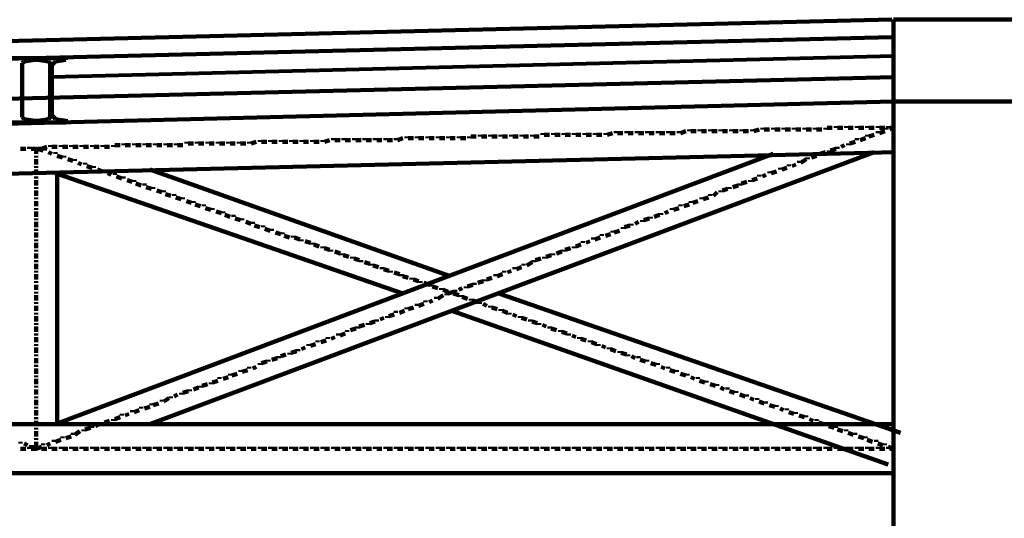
# Model space of a CAD drawing. Header units: inches. Extents: x -1901 to 7725, y 4299 to 7113.
# Tile 174 of 180: x 2569 to 2807, y 6849 to 6970. Entities that reach past the tile are written whole.
import ezdxf

# ---------------------------------------------------------------- set-up
doc = ezdxf.new("R2010")
doc.units = ezdxf.units.IN
doc.header["$MEASUREMENT"] = 0
doc.layers.add('at_Entity', color=7, linetype='Continuous')

msp = doc.modelspace()

# ---------------------------------------------------------------- linework, layer by layer
at = {"layer": 'at_Entity', "color": 7, "lineweight": 211}
for p, q in [((1966.04, 6949.9), (2780.01, 6969.75)), ((2780.43, 6969.75), (2780.43, 5508.67)), ((2780.43, 6969.75), (2831.96, 6969.75)), ((1966.04, 6945.67), (2780.01, 6965.52)), ((2573.03, 6960.45), (2565.43, 6960.45)), ((2570.08, 6959.61), (2569.65, 6959.19)), ((2569.65, 6959.19), (2569.65, 6946.1)), ((2572.61, 6960.03), (2570.08, 6959.61)), ((2572.61, 6960.03), (2573.03, 6960.03)), ((2573.03, 6960.45), (2573.03, 6960.88)), ((2573.03, 6960.45), (2580.21, 6960.45)), ((2573.03, 6960.45), (2573.03, 6960.03)), ((2573.03, 6960.03), (2573.03, 6960.45)), ((2573.03, 6960.03), (2573.45, 6960.03)), ((2575.99, 6959.61), (2573.45, 6960.03)), ((2576.41, 6959.19), (2575.99, 6959.61)), ((2576.41, 6946.1), (2576.41, 6959.19)), ((2577.25, 6959.19), (2576.83, 6958.77)), ((2577.68, 6959.61), (2577.25, 6959.19)), ((2580.21, 6960.03), (2577.68, 6959.61)), ((2580.21, 6960.03), (2580.21, 6960.45)), ((2576.83, 6958.77), (2576.83, 6946.51)), ((1966.46, 6935.96), (2780.43, 6955.81)), ((1966.46, 6929.62), (2780.43, 6949.9)), ((2825.63, 6949.9), (2780.43, 6949.9)), ((2573.03, 6944.83), (2565.43, 6944.83)), ((2569.65, 6946.1), (2570.08, 6945.67)), ((2570.08, 6945.67), (2572.61, 6945.25)), ((2573.03, 6945.25), (2572.61, 6945.25)), ((2573.45, 6945.25), (2573.03, 6945.25)), ((2573.03, 6945.25), (2573.03, 6944.83)), ((2573.03, 6944.83), (2573.03, 6945.25)), ((2580.21, 6944.83), (2573.03, 6944.83)), ((2573.45, 6945.25), (2575.99, 6945.67)), ((2575.99, 6945.67), (2576.41, 6946.1)), ((2576.83, 6946.51), (2577.25, 6946.1)), ((2577.25, 6946.1), (2577.68, 6945.67)), ((2577.68, 6945.67), (2580.21, 6945.25)), ((2580.21, 6945.25), (2580.21, 6945.67)), ((2580.21, 6945.25), (2580.21, 6944.83)), ((2695.53, 6941.87), (2695.53, 6942.29)), ((2698.06, 6941.87), (2698.06, 6942.29)), ((2700.6, 6941.87), (2700.6, 6942.29)), ((2703.13, 6941.87), (2703.13, 6942.29)), ((2705.67, 6941.87), (2705.67, 6942.29)), ((2708.2, 6941.87), (2708.2, 6942.29)), ((2710.73, 6941.87), (2710.73, 6942.29)), ((2711.16, 6941.87), (2712.42, 6942.29)), ((2713.27, 6942.29), (2713.27, 6942.71)), ((2713.69, 6942.29), (2714.96, 6942.29)), ((2715.8, 6942.29), (2715.8, 6942.71)), ((2716.22, 6942.29), (2717.49, 6942.29)), ((2718.34, 6942.29), (2718.34, 6942.71)), ((2718.76, 6942.29), (2720.03, 6942.29)), ((2720.87, 6942.29), (2720.87, 6942.71)), ((2721.29, 6942.29), (2722.56, 6942.29)), ((2723.4, 6942.29), (2723.4, 6942.71)), ((2723.83, 6942.29), (2725.09, 6942.29)), ((2725.94, 6942.29), (2725.94, 6942.71)), ((2726.36, 6942.29), (2727.63, 6942.29)), ((2728.48, 6942.29), (2728.48, 6942.71)), ((2728.9, 6942.29), (2730.17, 6942.71)), ((2731.01, 6942.71), (2731.01, 6943.14)), ((2731.43, 6942.71), (2732.7, 6942.71)), ((2733.54, 6942.71), (2733.54, 6943.14)), ((2733.97, 6942.71), (2735.23, 6942.71)), ((2736.08, 6942.71), (2736.08, 6943.14)), ((2736.5, 6942.71), (2737.77, 6942.71)), ((2738.61, 6942.71), (2738.61, 6943.14)), ((2739.03, 6942.71), (2740.3, 6942.71)), ((2741.15, 6942.71), (2741.15, 6943.14)), ((2741.57, 6942.71), (2742.84, 6942.71)), ((2743.68, 6942.71), (2743.68, 6943.14)), ((2744.1, 6942.71), (2745.37, 6942.71)), ((2746.21, 6942.71), (2746.21, 6943.14)), ((2746.64, 6942.71), (2747.9, 6943.14)), ((2748.75, 6943.14), (2748.75, 6943.56)), ((2749.17, 6943.14), (2750.44, 6943.14)), ((2751.29, 6943.14), (2751.29, 6943.56)), ((2751.7, 6943.14), (2752.98, 6943.14)), ((2753.82, 6943.14), (2753.82, 6943.56)), ((2754.24, 6943.14), (2755.51, 6943.14)), ((2756.35, 6943.14), (2756.35, 6943.56)), ((2756.78, 6943.14), (2758.04, 6943.14)), ((2758.89, 6943.14), (2758.89, 6943.56)), ((2759.31, 6943.14), (2760.58, 6943.14)), ((2761.42, 6943.14), (2761.42, 6943.56)), ((2761.84, 6943.14), (2763.11, 6943.14)), ((2763.96, 6943.14), (2763.96, 6943.56)), ((2764.38, 6943.56), (2765.64, 6943.56)), ((2766.49, 6943.56), (2766.49, 6943.98)), ((2766.91, 6943.56), (2768.18, 6943.56)), ((2769.02, 6943.56), (2769.02, 6943.98)), ((2769.45, 6943.56), (2770.71, 6943.56)), ((2771.56, 6943.56), (2771.56, 6943.98)), ((2771.98, 6943.56), (2773.25, 6943.56)), ((2774.1, 6943.56), (2774.1, 6943.98)), ((2774.51, 6943.56), (2775.78, 6943.56)), ((2776.63, 6943.56), (2776.63, 6943.98)), ((2776.63, 6942.29), (2776.63, 6942.71)), ((2777.05, 6943.56), (2778.32, 6943.56)), ((2778.32, 6942.71), (2777.05, 6942.29)), ((2778.74, 6943.14), (2778.74, 6943.56)), ((2779.16, 6943.56), (2779.16, 6943.98)), ((2779.59, 6943.56), (2780.85, 6943.56)), ((2780.43, 6943.56), (2779.59, 6943.14)), ((2594.15, 6939.34), (2594.15, 6939.76)), ((2596.69, 6939.34), (2596.69, 6939.76)), ((2599.22, 6939.34), (2599.22, 6939.76)), ((2601.75, 6939.34), (2601.75, 6939.76)), ((2604.29, 6939.34), (2604.29, 6939.76)), ((2606.82, 6939.34), (2606.82, 6939.76)), ((2609.36, 6939.76), (2609.36, 6940.18)), ((2609.78, 6939.76), (2611.05, 6939.76)), ((2611.89, 6939.76), (2611.89, 6940.18)), ((2612.31, 6939.76), (2613.58, 6939.76)), ((2614.42, 6939.76), (2614.42, 6940.18)), ((2614.85, 6939.76), (2616.11, 6939.76)), ((2616.96, 6939.76), (2616.96, 6940.18)), ((2617.38, 6939.76), (2618.65, 6939.76)), ((2619.5, 6939.76), (2619.5, 6940.18)), ((2619.91, 6939.76), (2621.18, 6939.76)), ((2622.03, 6939.76), (2622.03, 6940.18)), ((2622.45, 6939.76), (2623.72, 6939.76)), ((2624.56, 6939.76), (2624.56, 6940.18)), ((2624.99, 6939.76), (2626.25, 6940.18)), ((2627.1, 6940.18), (2627.1, 6940.6)), ((2627.52, 6940.18), (2628.79, 6940.18)), ((2629.63, 6940.18), (2629.63, 6940.6)), ((2630.05, 6940.18), (2631.32, 6940.18)), ((2632.17, 6940.18), (2632.17, 6940.6)), ((2632.59, 6940.18), (2633.86, 6940.18)), ((2634.7, 6940.18), (2634.7, 6940.6)), ((2635.12, 6940.18), (2636.39, 6940.18)), ((2637.23, 6940.18), (2637.23, 6940.6)), ((2637.66, 6940.18), (2638.93, 6940.18)), ((2639.77, 6940.18), (2639.77, 6940.6)), ((2640.19, 6940.18), (2641.46, 6940.18)), ((2642.31, 6940.18), (2642.31, 6940.6)), ((2642.73, 6940.18), (2643.99, 6940.6)), ((2644.84, 6940.6), (2644.84, 6941.02)), ((2645.26, 6940.6), (2646.53, 6940.6)), ((2647.37, 6940.6), (2647.37, 6941.02)), ((2647.8, 6940.6), (2649.06, 6940.6)), ((2649.91, 6940.6), (2649.91, 6941.02)), ((2650.33, 6940.6), (2651.6, 6940.6)), ((2652.44, 6940.6), (2652.44, 6941.02)), ((2652.86, 6940.6), (2654.13, 6940.6)), ((2654.98, 6940.6), (2654.98, 6941.02)), ((2655.4, 6940.6), (2656.67, 6940.6)), ((2657.51, 6940.6), (2657.51, 6941.02)), ((2657.94, 6940.6), (2659.2, 6940.6)), ((2660.04, 6940.6), (2660.04, 6941.02)), ((2660.47, 6940.6), (2661.74, 6941.02)), ((2662.58, 6941.02), (2662.58, 6941.45)), ((2663, 6941.02), (2664.27, 6941.02)), ((2665.11, 6941.02), (2665.11, 6941.45)), ((2665.54, 6941.02), (2666.8, 6941.02)), ((2667.65, 6941.02), (2667.65, 6941.45)), ((2668.07, 6941.02), (2669.34, 6941.02)), ((2670.18, 6941.02), (2670.18, 6941.45)), ((2670.61, 6941.02), (2671.87, 6941.02)), ((2672.72, 6941.02), (2672.72, 6941.45)), ((2673.14, 6941.02), (2674.41, 6941.02)), ((2675.25, 6941.02), (2675.25, 6941.45)), ((2675.67, 6941.02), (2676.94, 6941.02)), ((2677.79, 6941.02), (2677.79, 6941.45)), ((2678.21, 6941.45), (2679.47, 6941.45)), ((2680.32, 6941.45), (2680.32, 6941.87)), ((2680.75, 6941.45), (2682.01, 6941.45)), ((2682.85, 6941.45), (2682.85, 6941.87)), ((2683.28, 6941.45), (2684.55, 6941.45)), ((2685.39, 6941.45), (2685.39, 6941.87)), ((2685.81, 6941.45), (2687.08, 6941.45)), ((2687.92, 6941.45), (2687.92, 6941.87)), ((2688.35, 6941.45), (2689.61, 6941.45)), ((2690.46, 6941.45), (2690.46, 6941.87)), ((2690.88, 6941.45), (2692.15, 6941.45)), ((2692.99, 6941.45), (2692.99, 6941.87)), ((2693.41, 6941.45), (2694.68, 6941.45)), ((2695.95, 6941.87), (2697.22, 6941.87)), ((2698.48, 6941.87), (2699.75, 6941.87)), ((2701.02, 6941.87), (2702.28, 6941.87)), ((2703.55, 6941.87), (2704.82, 6941.87)), ((2706.09, 6941.87), (2707.36, 6941.87)), ((2708.62, 6941.87), (2709.89, 6941.87)), ((2769.45, 6939.34), (2769.45, 6939.76)), ((2771.13, 6940.18), (2769.87, 6939.76)), ((2771.56, 6940.6), (2771.56, 6941.02)), ((2773.67, 6941.02), (2772.41, 6940.6)), ((2774.1, 6941.45), (2774.1, 6941.87)), ((2775.78, 6941.87), (2774.51, 6941.45)), ((1966.89, 6917.79), (2780.85, 6937.64)), ((2569.23, 6938.49), (2570.49, 6938.49)), ((2571.34, 6938.49), (2571.34, 6938.91)), ((2571.76, 6938.49), (2573.03, 6938.49)), ((2573.03, 6938.49), (2574.72, 6938.07)), ((2573.03, 6937.22), (2573.03, 6938.49)), ((2573.88, 6938.49), (2573.88, 6938.91)), ((2574.3, 6938.49), (2575.57, 6938.91)), ((2575.14, 6938.07), (2575.14, 6938.49)), ((2575.99, 6937.64), (2576.83, 6937.22)), ((2576.41, 6938.91), (2576.41, 6939.34)), ((2576.83, 6938.91), (2578.1, 6938.91)), ((2577.68, 6937.22), (2577.68, 6937.64)), ((2578.95, 6938.91), (2578.95, 6939.34)), ((2579.37, 6938.91), (2580.63, 6938.91)), ((2581.48, 6938.91), (2581.48, 6939.34)), ((2581.9, 6938.91), (2583.17, 6938.91)), ((2584.01, 6938.91), (2584.01, 6939.34)), ((2584.44, 6938.91), (2585.7, 6938.91)), ((2586.55, 6938.91), (2586.55, 6939.34)), ((2586.97, 6938.91), (2588.24, 6938.91)), ((2589.08, 6938.91), (2589.08, 6939.34)), ((2589.5, 6938.91), (2590.77, 6938.91)), ((2591.61, 6938.91), (2591.61, 6939.34)), ((2592.04, 6939.34), (2593.3, 6939.34)), ((2594.57, 6939.34), (2595.84, 6939.34)), ((2597.1, 6939.34), (2598.38, 6939.34)), ((2599.64, 6939.34), (2600.91, 6939.34)), ((2775.78, 6937.64), (2600.49, 6871.75)), ((2602.18, 6939.34), (2603.44, 6939.34)), ((2604.71, 6939.34), (2605.98, 6939.34)), ((2607.24, 6939.34), (2608.51, 6939.34)), ((2763.96, 6937.64), (2762.69, 6937.22)), ((2764.8, 6937.64), (2764.8, 6938.07)), ((2766.49, 6938.49), (2765.22, 6938.07)), ((2766.91, 6938.49), (2766.91, 6938.91)), ((2768.6, 6939.34), (2767.76, 6938.91)), ((2573.03, 6936.38), (2573.03, 6936.8)), ((2573.03, 6934.69), (2573.03, 6935.96)), ((2751.29, 6937.22), (2577.68, 6871.75)), ((2578.1, 6936.8), (2579.37, 6936.38)), ((2579.79, 6936.38), (2579.79, 6936.8)), ((2580.63, 6935.96), (2581.9, 6935.53)), ((2582.32, 6935.53), (2582.32, 6935.96)), ((2583.17, 6935.11), (2584.01, 6934.69)), ((2584.86, 6934.69), (2584.86, 6935.11)), ((2757.62, 6935.11), (2757.62, 6935.53)), ((2759.31, 6935.96), (2758.04, 6935.11)), ((2759.73, 6935.96), (2759.73, 6936.38)), ((2761.84, 6936.8), (2760.58, 6936.38)), ((2762.27, 6936.8), (2762.27, 6937.22)), ((2573.03, 6933.84), (2573.03, 6934.27)), ((2573.03, 6932.15), (2573.03, 6933.42)), ((2578.1, 6871.75), (2578.1, 6933)), ((2585.28, 6934.27), (2586.55, 6933.84)), ((2586.97, 6933.84), (2586.97, 6934.27)), ((2587.81, 6933.42), (2589.08, 6933)), ((2589.5, 6933), (2589.5, 6933.42)), ((2600.49, 6933.42), (2673.14, 6907.66)), ((2750.44, 6932.58), (2750.44, 6933)), ((2752.13, 6933), (2750.86, 6932.58)), ((2752.98, 6933.42), (2752.98, 6933.84)), ((2754.66, 6933.84), (2753.4, 6933.42)), ((2755.09, 6934.27), (2755.09, 6934.69)), ((2756.78, 6934.69), (2755.93, 6934.27)), ((2573.03, 6931.31), (2573.03, 6931.73)), ((2573.03, 6929.62), (2573.03, 6930.89)), ((2577.68, 6932.58), (2661.74, 6903.43)), ((2590.35, 6932.58), (2591.19, 6932.15)), ((2592.04, 6932.15), (2592.04, 6932.58)), ((2592.46, 6931.73), (2593.73, 6931.31)), ((2594.15, 6931.31), (2594.15, 6931.73)), ((2595, 6930.89), (2596.26, 6930.47)), ((2596.69, 6930.47), (2596.69, 6930.89)), ((2744.95, 6930.47), (2743.68, 6930.04)), ((2745.79, 6930.47), (2745.79, 6930.89)), ((2747.48, 6931.31), (2746.21, 6930.89)), ((2747.9, 6931.73), (2747.9, 6932.15)), ((2749.59, 6932.15), (2748.75, 6931.73)), ((2573.03, 6928.78), (2573.03, 6929.2)), ((2573.03, 6927.09), (2573.03, 6928.35)), ((2597.1, 6930.04), (2598.38, 6929.62)), ((2599.22, 6929.62), (2599.22, 6930.04)), ((2599.64, 6929.2), (2600.91, 6928.78)), ((2601.33, 6928.78), (2601.33, 6929.2)), ((2602.18, 6928.35), (2603.44, 6927.93)), ((2603.87, 6927.93), (2603.87, 6928.35)), ((2737.77, 6927.93), (2736.92, 6927.09)), ((2738.61, 6927.93), (2738.61, 6928.35)), ((2740.3, 6928.78), (2739.03, 6928.35)), ((2740.72, 6928.78), (2740.72, 6929.2)), ((2742.84, 6929.62), (2741.57, 6929.2)), ((2743.26, 6929.62), (2743.26, 6930.04)), ((2573.03, 6926.24), (2573.03, 6926.66)), ((2573.03, 6924.55), (2573.03, 6925.82)), ((2604.29, 6927.51), (2605.56, 6927.09)), ((2606.4, 6927.09), (2606.4, 6927.51)), ((2606.82, 6926.66), (2608.09, 6926.24)), ((2608.51, 6926.24), (2608.51, 6926.66)), ((2609.36, 6925.82), (2610.62, 6925.39)), ((2611.05, 6925.39), (2611.05, 6925.82)), ((2731.43, 6925.39), (2731.43, 6925.82)), ((2733.12, 6925.82), (2731.85, 6925.39)), ((2733.97, 6926.24), (2733.97, 6926.66)), ((2735.66, 6926.66), (2734.39, 6926.24)), ((2736.08, 6927.09), (2736.08, 6927.51)), ((2573.03, 6923.7), (2573.03, 6924.13)), ((2573.03, 6922.02), (2573.03, 6923.29)), ((2611.47, 6924.98), (2612.74, 6924.55)), ((2613.58, 6924.55), (2613.58, 6924.98)), ((2614.01, 6924.13), (2615.27, 6923.7)), ((2615.69, 6923.7), (2615.69, 6924.13)), ((2616.54, 6923.29), (2617.81, 6922.86)), ((2618.23, 6922.86), (2618.23, 6923.29)), ((2725.94, 6923.29), (2725.09, 6922.86)), ((2726.78, 6923.7), (2726.78, 6924.13)), ((2728.48, 6924.13), (2727.21, 6923.7)), ((2728.9, 6924.55), (2728.9, 6924.98)), ((2731.01, 6924.98), (2729.74, 6924.55)), ((2573.03, 6921.17), (2573.03, 6921.59)), ((2573.03, 6919.48), (2573.03, 6920.75)), ((2618.65, 6922.44), (2619.91, 6922.02)), ((2620.76, 6922.02), (2620.76, 6922.44)), ((2621.18, 6921.59), (2622.45, 6921.17)), ((2622.88, 6921.17), (2622.88, 6921.59)), ((2623.72, 6920.75), (2624.99, 6920.33)), ((2625.41, 6920.33), (2625.41, 6920.75)), ((2718.76, 6920.75), (2717.91, 6920.33)), ((2719.6, 6920.75), (2719.6, 6921.17)), ((2721.29, 6921.59), (2720.03, 6921.17)), ((2721.71, 6921.59), (2721.71, 6922.02)), ((2723.83, 6922.44), (2722.56, 6922.02)), ((2724.25, 6922.44), (2724.25, 6922.86)), ((2573.03, 6918.64), (2573.03, 6919.06)), ((2625.83, 6919.9), (2627.1, 6919.48)), ((2627.94, 6919.48), (2627.94, 6919.9)), ((2628.37, 6919.06), (2629.63, 6918.64)), ((2630.05, 6918.64), (2630.05, 6919.06)), ((2712.42, 6918.21), (2712.42, 6918.64)), ((2714.11, 6918.64), (2712.85, 6918.21)), ((2714.96, 6919.06), (2714.96, 6919.48)), ((2716.65, 6919.9), (2715.38, 6919.48)), ((2717.07, 6919.9), (2717.07, 6920.33)), ((2573.03, 6916.95), (2573.03, 6918.21)), ((2573.03, 6916.1), (2573.03, 6916.53)), ((2630.9, 6918.21), (2632.17, 6917.79)), ((2632.59, 6917.79), (2632.59, 6918.21)), ((2633.01, 6917.37), (2634.28, 6916.95)), ((2635.12, 6916.95), (2635.12, 6917.37)), ((2635.54, 6916.95), (2636.82, 6916.53)), ((2637.23, 6916.1), (2637.23, 6916.53)), ((2638.08, 6916.1), (2639.35, 6915.68)), ((2705.24, 6915.68), (2705.24, 6916.1)), ((2706.93, 6916.1), (2706.09, 6915.68)), ((2707.77, 6916.53), (2707.77, 6916.95)), ((2709.47, 6916.95), (2708.2, 6916.53)), ((2709.89, 6917.37), (2709.89, 6917.79)), ((2712, 6917.79), (2710.73, 6917.37)), ((2573.03, 6914.41), (2573.03, 6915.68)), ((2573.03, 6913.57), (2573.03, 6913.99)), ((2639.77, 6915.26), (2639.77, 6915.68)), ((2640.19, 6915.26), (2641.46, 6914.84)), ((2642.31, 6914.41), (2642.31, 6914.84)), ((2642.73, 6914.41), (2643.99, 6913.99)), ((2644.42, 6913.57), (2644.42, 6913.99)), ((2645.26, 6913.57), (2646.53, 6913.15)), ((2700.17, 6913.57), (2698.91, 6913.15)), ((2700.6, 6913.57), (2700.6, 6913.99)), ((2702.28, 6914.41), (2701.02, 6913.99)), ((2703.13, 6914.41), (2703.13, 6914.84)), ((2704.82, 6915.26), (2703.55, 6914.84)), ((2573.03, 6911.88), (2573.03, 6913.15)), ((2573.03, 6911.04), (2573.03, 6911.46)), ((2646.95, 6912.72), (2646.95, 6913.15)), ((2647.37, 6912.72), (2648.64, 6912.3)), ((2649.48, 6911.88), (2649.48, 6912.3)), ((2649.91, 6911.88), (2651.18, 6911.46)), ((2651.6, 6911.04), (2651.6, 6911.46)), ((2693.41, 6911.04), (2693.41, 6911.46)), ((2695.11, 6911.88), (2693.84, 6911.46)), ((2695.95, 6911.88), (2695.95, 6912.3)), ((2697.64, 6912.72), (2696.37, 6912.3)), ((2698.06, 6912.72), (2698.06, 6913.15)), ((2573.03, 6909.34), (2573.03, 6910.61)), ((2573.03, 6908.5), (2573.03, 6908.92)), ((2652.44, 6911.04), (2653.71, 6910.61)), ((2654.13, 6910.19), (2654.13, 6910.61)), ((2654.55, 6910.19), (2655.82, 6909.77)), ((2656.67, 6909.34), (2656.67, 6909.77)), ((2657.09, 6909.34), (2658.35, 6908.92)), ((2658.78, 6908.5), (2658.78, 6908.92)), ((2686.24, 6908.5), (2686.24, 6908.92)), ((2687.92, 6908.92), (2687.08, 6908.5)), ((2688.77, 6909.34), (2688.77, 6909.77)), ((2690.46, 6909.77), (2689.19, 6909.34)), ((2690.88, 6910.19), (2690.88, 6910.61)), ((2692.99, 6911.04), (2691.73, 6910.19)), ((2573.03, 6906.81), (2573.03, 6908.08)), ((2573.03, 6905.97), (2573.03, 6906.39)), ((2659.62, 6908.5), (2660.89, 6908.08)), ((2661.31, 6907.66), (2661.31, 6908.08)), ((2661.74, 6907.66), (2663, 6907.23)), ((2663.84, 6906.81), (2663.84, 6907.23)), ((2664.27, 6906.81), (2665.54, 6906.39)), ((2665.96, 6905.97), (2665.96, 6906.39)), ((2681.16, 6906.39), (2679.9, 6905.97)), ((2681.59, 6906.39), (2681.59, 6906.81)), ((2683.28, 6907.23), (2682.01, 6906.81)), ((2684.12, 6907.66), (2684.12, 6908.08)), ((2685.81, 6908.08), (2684.55, 6907.66)), ((2573.03, 6904.28), (2573.03, 6905.54)), ((2666.8, 6905.97), (2668.07, 6905.54)), ((2668.49, 6905.12), (2668.49, 6905.54)), ((2668.92, 6905.12), (2670.18, 6904.7)), ((2671.03, 6904.28), (2671.03, 6904.7)), ((2671.45, 6904.28), (2672.72, 6903.85)), ((2674.41, 6903.85), (2674.41, 6904.28)), ((2676.1, 6904.7), (2675.25, 6904.28)), ((2676.94, 6904.7), (2676.94, 6905.12)), ((2678.63, 6905.54), (2677.36, 6905.12)), ((2679.05, 6905.54), (2679.05, 6905.97)), ((2573.03, 6903.43), (2573.03, 6903.85)), ((2573.03, 6901.74), (2573.03, 6903.01)), ((2667.23, 6901.32), (2667.23, 6901.74)), ((2668.92, 6901.74), (2668.07, 6901.32)), ((2669.76, 6902.17), (2669.76, 6902.58)), ((2671.45, 6903.01), (2670.18, 6902.17)), ((2672.3, 6903.01), (2672.3, 6903.43)), ((2673.98, 6903.85), (2672.72, 6903.43)), ((2673.14, 6903.43), (2673.14, 6903.85)), ((2673.98, 6903.43), (2675.25, 6903.01)), ((2675.67, 6902.58), (2675.67, 6903.01)), ((2676.1, 6902.58), (2677.36, 6902.17)), ((2678.21, 6901.74), (2678.21, 6902.17)), ((2678.63, 6901.74), (2679.9, 6901.32)), ((2684.97, 6903.43), (2782.12, 6869.64)), ((2573.03, 6900.9), (2573.03, 6901.32)), ((2573.03, 6899.21), (2573.03, 6900.47)), ((2662.58, 6899.63), (2662.58, 6900.05)), ((2664.27, 6900.05), (2663, 6899.63)), ((2665.11, 6900.47), (2665.11, 6900.9)), ((2666.8, 6900.9), (2665.54, 6900.47)), ((2680.32, 6900.9), (2680.32, 6901.32)), ((2681.16, 6900.9), (2682.01, 6900.47)), ((2682.85, 6900.05), (2682.85, 6900.47)), ((2683.28, 6900.05), (2684.55, 6899.63)), ((2685.39, 6899.21), (2685.39, 6899.63)), ((2573.03, 6898.36), (2573.03, 6898.78)), ((2573.03, 6896.67), (2573.03, 6897.94)), ((2655.4, 6896.67), (2655.4, 6897.09)), ((2657.09, 6897.52), (2656.24, 6897.09)), ((2657.94, 6897.52), (2657.94, 6897.94)), ((2659.62, 6898.36), (2658.35, 6897.94)), ((2660.04, 6898.78), (2660.04, 6899.21)), ((2662.16, 6899.21), (2660.89, 6898.78)), ((2673.56, 6899.21), (2779.16, 6862.04)), ((2685.81, 6899.21), (2687.08, 6898.78)), ((2687.5, 6898.36), (2687.5, 6898.78)), ((2688.35, 6898.36), (2689.19, 6897.94)), ((2690.04, 6897.52), (2690.04, 6897.94)), ((2690.46, 6897.52), (2691.73, 6897.09)), ((2692.57, 6896.67), (2692.57, 6897.09)), ((2573.03, 6895.83), (2573.03, 6896.25)), ((2573.03, 6894.14), (2573.03, 6895.41)), ((2648.22, 6894.14), (2648.22, 6894.56)), ((2650.33, 6894.98), (2649.06, 6894.56)), ((2650.75, 6894.98), (2650.75, 6895.41)), ((2652.44, 6895.83), (2651.18, 6895.41)), ((2653.29, 6895.83), (2653.29, 6896.25)), ((2654.98, 6896.67), (2653.71, 6896.25)), ((2692.99, 6896.67), (2694.26, 6896.25)), ((2694.68, 6895.83), (2694.68, 6896.25)), ((2695.53, 6895.83), (2696.37, 6895.41)), ((2697.22, 6894.98), (2697.22, 6895.41)), ((2697.64, 6894.98), (2698.91, 6894.56)), ((2699.75, 6894.14), (2699.75, 6894.56)), ((2573.03, 6893.29), (2573.03, 6893.72)), ((2573.03, 6891.6), (2573.03, 6892.87)), ((2643.57, 6892.45), (2643.57, 6892.87)), ((2645.26, 6892.87), (2644.42, 6892.45)), ((2646.11, 6893.29), (2646.11, 6893.72)), ((2647.8, 6893.72), (2646.53, 6893.29)), ((2700.17, 6894.14), (2701.44, 6893.72)), ((2701.86, 6893.29), (2701.86, 6893.72)), ((2702.71, 6893.29), (2703.55, 6892.87)), ((2704.4, 6892.45), (2704.4, 6892.87)), ((2704.82, 6892.45), (2706.09, 6892.03)), ((2573.03, 6890.76), (2573.03, 6891.18)), ((2573.03, 6889.07), (2573.03, 6890.34)), ((2636.39, 6889.49), (2636.39, 6889.91)), ((2638.08, 6890.34), (2637.23, 6889.91)), ((2638.93, 6890.76), (2638.93, 6891.18)), ((2640.62, 6891.18), (2639.35, 6890.76)), ((2641.04, 6891.6), (2641.04, 6892.03)), ((2643.15, 6892.03), (2641.88, 6891.6)), ((2706.93, 6891.6), (2706.93, 6892.03)), ((2707.36, 6891.6), (2708.62, 6891.18)), ((2709.05, 6890.76), (2709.05, 6891.18)), ((2709.89, 6890.76), (2710.73, 6890.34)), ((2711.58, 6889.91), (2711.58, 6890.34)), ((2712, 6889.91), (2713.27, 6889.49)), ((2573.03, 6888.23), (2573.03, 6888.65)), ((2573.03, 6886.54), (2573.03, 6887.8)), ((2629.21, 6886.96), (2629.21, 6887.38)), ((2631.32, 6887.8), (2630.05, 6887.38)), ((2631.74, 6887.8), (2631.74, 6888.23)), ((2633.43, 6888.65), (2632.17, 6888.23)), ((2634.28, 6888.65), (2634.28, 6889.07)), ((2635.97, 6889.49), (2634.7, 6889.07)), ((2714.11, 6889.07), (2714.11, 6889.49)), ((2714.54, 6889.07), (2715.8, 6888.65)), ((2716.22, 6888.23), (2716.22, 6888.65)), ((2717.07, 6888.23), (2717.91, 6887.8)), ((2718.76, 6887.8), (2718.76, 6888.23)), ((2719.18, 6887.38), (2720.45, 6886.96)), ((2720.87, 6886.96), (2720.87, 6887.38)), ((2573.03, 6885.69), (2573.03, 6886.11)), ((2573.03, 6884), (2573.03, 6885.27)), ((2624.56, 6885.27), (2624.56, 6885.69)), ((2626.25, 6885.69), (2625.41, 6885.27)), ((2627.1, 6886.11), (2627.1, 6886.54)), ((2628.79, 6886.96), (2627.52, 6886.54)), ((2721.71, 6886.54), (2722.98, 6886.11)), ((2723.4, 6886.11), (2723.4, 6886.54)), ((2724.25, 6885.69), (2725.09, 6885.27)), ((2725.94, 6885.27), (2725.94, 6885.69)), ((2573.03, 6883.16), (2573.03, 6883.58)), ((2573.03, 6881.46), (2573.03, 6882.73)), ((2617.38, 6882.73), (2617.38, 6883.16)), ((2619.5, 6883.16), (2618.23, 6882.73)), ((2619.91, 6883.58), (2619.91, 6884)), ((2621.61, 6884), (2620.34, 6883.58)), ((2622.45, 6884.42), (2622.45, 6884.85)), ((2624.14, 6884.85), (2622.88, 6884.42)), ((2726.36, 6884.85), (2727.63, 6884.42)), ((2728.05, 6884.42), (2728.05, 6884.85)), ((2728.9, 6884), (2730.17, 6883.58)), ((2730.58, 6883.58), (2730.58, 6884)), ((2731.43, 6883.16), (2732.28, 6882.73)), ((2733.12, 6882.73), (2733.12, 6883.16)), ((2573.03, 6880.62), (2573.03, 6881.05)), ((2573.03, 6878.93), (2573.03, 6880.2)), ((2610.2, 6879.77), (2610.2, 6880.2)), ((2612.31, 6880.62), (2611.05, 6880.2)), ((2612.74, 6880.62), (2612.74, 6881.05)), ((2614.42, 6881.46), (2613.16, 6881.05)), ((2615.27, 6881.46), (2615.27, 6881.89)), ((2616.96, 6882.31), (2615.69, 6881.89)), ((2733.54, 6882.31), (2734.81, 6881.89)), ((2735.23, 6881.89), (2735.23, 6882.31)), ((2736.08, 6881.46), (2737.34, 6881.05)), ((2737.77, 6881.05), (2737.77, 6881.46)), ((2738.61, 6880.62), (2739.46, 6880.2)), ((2740.3, 6880.2), (2740.3, 6880.62)), ((2573.03, 6878.09), (2573.03, 6878.51)), ((2605.13, 6878.09), (2603.87, 6877.24)), ((2605.56, 6878.09), (2605.56, 6878.51)), ((2607.24, 6878.93), (2606.4, 6878.51)), ((2608.09, 6878.93), (2608.09, 6879.36)), ((2609.78, 6879.77), (2608.51, 6879.36)), ((2740.72, 6879.77), (2741.99, 6879.36)), ((2742.41, 6879.36), (2742.41, 6879.77)), ((2743.26, 6878.93), (2744.52, 6878.51)), ((2744.95, 6878.51), (2744.95, 6878.93)), ((2745.79, 6878.09), (2746.64, 6877.66)), ((2747.48, 6877.66), (2747.48, 6878.09)), ((2573.03, 6876.4), (2573.03, 6877.66)), ((2573.03, 6875.55), (2573.03, 6875.97)), ((2598.38, 6875.55), (2598.38, 6875.97)), ((2600.49, 6875.97), (2599.22, 6875.55)), ((2600.91, 6876.4), (2600.91, 6876.82)), ((2602.6, 6876.82), (2601.33, 6876.4)), ((2603.44, 6877.24), (2603.44, 6877.66)), ((2747.9, 6877.24), (2749.17, 6876.82)), ((2749.59, 6876.82), (2749.59, 6877.24)), ((2750.44, 6876.4), (2751.7, 6875.97)), ((2752.13, 6875.97), (2752.13, 6876.4)), ((2752.98, 6875.55), (2753.82, 6875.13)), ((2754.66, 6875.13), (2754.66, 6875.55)), ((2573.03, 6873.86), (2573.03, 6875.13)), ((2573.03, 6873.02), (2573.03, 6873.44)), ((2593.3, 6873.44), (2592.04, 6873.02)), ((2593.73, 6873.86), (2593.73, 6874.28)), ((2595.42, 6874.28), (2594.57, 6873.86)), ((2596.26, 6874.71), (2596.26, 6875.13)), ((2597.95, 6875.13), (2596.69, 6874.71)), ((2755.09, 6874.71), (2756.35, 6874.28)), ((2756.78, 6874.28), (2756.78, 6874.71)), ((2757.62, 6873.86), (2758.89, 6873.44)), ((2759.31, 6873.44), (2759.31, 6873.86)), ((1966.46, 6871.75), (2780.43, 6871.75)), ((2573.03, 6871.33), (2573.03, 6872.6)), ((2573.03, 6870.48), (2573.03, 6870.91)), ((2586.12, 6870.91), (2584.86, 6870.48)), ((2586.55, 6870.91), (2586.55, 6871.33)), ((2588.24, 6871.75), (2587.39, 6871.33)), ((2589.08, 6871.75), (2589.08, 6872.17)), ((2590.77, 6872.6), (2589.5, 6872.17)), ((2591.61, 6872.6), (2591.61, 6873.02)), ((2760.15, 6873.02), (2761, 6872.6)), ((2761.84, 6872.6), (2761.84, 6873.02)), ((2762.27, 6872.17), (2763.53, 6871.75)), ((2763.96, 6871.75), (2763.96, 6872.17)), ((2764.8, 6871.33), (2766.07, 6870.91)), ((2766.49, 6870.91), (2766.49, 6871.33)), ((2573.03, 6868.79), (2573.03, 6870.06)), ((2573.03, 6867.95), (2573.03, 6868.37)), ((2579.37, 6868.37), (2579.37, 6868.79)), ((2581.48, 6868.79), (2580.21, 6868.37)), ((2581.9, 6869.22), (2581.9, 6869.64)), ((2583.59, 6870.06), (2582.32, 6869.22)), ((2584.44, 6870.06), (2584.44, 6870.48)), ((2766.91, 6870.48), (2768.18, 6870.06)), ((2769.02, 6870.06), (2769.02, 6870.48)), ((2769.45, 6869.64), (2770.71, 6869.22)), ((2771.13, 6869.22), (2771.13, 6869.64)), ((2771.98, 6868.79), (2773.25, 6868.37)), ((2773.67, 6868.37), (2773.67, 6868.79)), ((2569.23, 6867.11), (2569.23, 6867.53)), ((2570.08, 6867.11), (2570.92, 6866.68)), ((2571.34, 6865.84), (2571.34, 6866.26)), ((2571.76, 6866.26), (2571.76, 6866.68)), ((2572.18, 6866.26), (2573.03, 6865.84)), ((2573.03, 6865.84), (2573.03, 6867.53)), ((2574.3, 6866.26), (2573.03, 6865.84)), ((2573.88, 6865.84), (2573.88, 6866.26)), ((2574.72, 6866.68), (2574.72, 6867.11)), ((2576.41, 6867.11), (2575.57, 6866.68)), ((2576.41, 6865.84), (2576.41, 6866.26)), ((2577.25, 6867.53), (2577.25, 6867.95)), ((2578.95, 6867.95), (2577.68, 6867.53)), ((2578.95, 6865.84), (2578.95, 6866.26)), ((2581.48, 6865.84), (2581.48, 6866.26)), ((2584.01, 6865.84), (2584.01, 6866.26)), ((2586.55, 6865.84), (2586.55, 6866.26)), ((2589.08, 6865.84), (2589.08, 6866.26)), ((2591.61, 6865.84), (2591.61, 6866.26)), ((2594.15, 6865.84), (2594.15, 6866.26)), ((2596.69, 6865.84), (2596.69, 6866.26)), ((2599.22, 6865.84), (2599.22, 6866.26)), ((2601.75, 6865.84), (2601.75, 6866.26)), ((2604.29, 6865.84), (2604.29, 6866.26)), ((2606.82, 6865.84), (2606.82, 6866.26)), ((2609.36, 6865.84), (2609.36, 6866.26)), ((2611.89, 6865.84), (2611.89, 6866.26)), ((2614.42, 6865.84), (2614.42, 6866.26)), ((2616.96, 6865.84), (2616.96, 6866.26)), ((2619.5, 6865.84), (2619.5, 6866.26)), ((2622.03, 6865.84), (2622.03, 6866.26)), ((2624.56, 6865.84), (2624.56, 6866.26)), ((2627.1, 6865.84), (2627.1, 6866.26)), ((2629.63, 6865.84), (2629.63, 6866.26)), ((2632.17, 6865.84), (2632.17, 6866.26)), ((2634.7, 6865.84), (2634.7, 6866.26)), ((2637.23, 6865.84), (2637.23, 6866.26)), ((2639.77, 6865.84), (2639.77, 6866.26)), ((2642.31, 6865.84), (2642.31, 6866.26)), ((2644.84, 6865.84), (2644.84, 6866.26)), ((2647.37, 6865.84), (2647.37, 6866.26)), ((2649.91, 6865.84), (2649.91, 6866.26)), ((2652.44, 6865.84), (2652.44, 6866.26)), ((2654.98, 6865.84), (2654.98, 6866.26)), ((2657.51, 6865.84), (2657.51, 6866.26)), ((2660.04, 6865.84), (2660.04, 6866.26)), ((2662.58, 6865.84), (2662.58, 6866.26)), ((2665.11, 6865.84), (2665.11, 6866.26)), ((2667.65, 6865.84), (2667.65, 6866.26)), ((2670.18, 6865.84), (2670.18, 6866.26)), ((2672.72, 6865.84), (2672.72, 6866.26)), ((2675.25, 6865.84), (2675.25, 6866.26)), ((2677.79, 6865.84), (2677.79, 6866.26)), ((2680.32, 6865.84), (2680.32, 6866.26)), ((2682.85, 6865.84), (2682.85, 6866.26)), ((2685.39, 6865.84), (2685.39, 6866.26)), ((2687.92, 6865.84), (2687.92, 6866.26)), ((2690.46, 6865.84), (2690.46, 6866.26)), ((2692.99, 6865.84), (2692.99, 6866.26)), ((2695.53, 6865.84), (2695.53, 6866.26)), ((2698.06, 6865.84), (2698.06, 6866.26)), ((2700.6, 6865.84), (2700.6, 6866.26)), ((2703.13, 6865.84), (2703.13, 6866.26)), ((2705.67, 6865.84), (2705.67, 6866.26)), ((2708.2, 6865.84), (2708.2, 6866.26)), ((2710.73, 6865.84), (2710.73, 6866.26)), ((2713.27, 6865.84), (2713.27, 6866.26)), ((2715.8, 6865.84), (2715.8, 6866.26)), ((2718.34, 6865.84), (2718.34, 6866.26)), ((2720.87, 6865.84), (2720.87, 6866.26)), ((2723.4, 6865.84), (2723.4, 6866.26)), ((2725.94, 6865.84), (2725.94, 6866.26)), ((2728.48, 6865.84), (2728.48, 6866.26)), ((2731.01, 6865.84), (2731.01, 6866.26)), ((2733.54, 6865.84), (2733.54, 6866.26)), ((2736.08, 6865.84), (2736.08, 6866.26)), ((2738.61, 6865.84), (2738.61, 6866.26)), ((2741.15, 6865.84), (2741.15, 6866.26)), ((2743.68, 6865.84), (2743.68, 6866.26)), ((2746.21, 6865.84), (2746.21, 6866.26)), ((2748.75, 6865.84), (2748.75, 6866.26)), ((2751.29, 6865.84), (2751.29, 6866.26)), ((2753.82, 6865.84), (2753.82, 6866.26)), ((2756.35, 6865.84), (2756.35, 6866.26)), ((2758.89, 6865.84), (2758.89, 6866.26)), ((2761.42, 6865.84), (2761.42, 6866.26)), ((2763.96, 6865.84), (2763.96, 6866.26)), ((2766.49, 6865.84), (2766.49, 6866.26)), ((2769.02, 6865.84), (2769.02, 6866.26)), ((2771.56, 6865.84), (2771.56, 6866.26)), ((2774.1, 6867.95), (2775.36, 6867.53)), ((2774.1, 6865.84), (2774.1, 6866.26)), ((2776.21, 6867.53), (2776.21, 6867.95)), ((2776.63, 6867.11), (2777.9, 6866.68)), ((2776.63, 6865.84), (2776.63, 6866.26)), ((2778.32, 6866.68), (2778.32, 6867.11)), ((2779.16, 6866.26), (2780.43, 6865.84)), ((2779.16, 6865.84), (2779.16, 6866.26)), ((2569.23, 6865.84), (2570.49, 6865.84)), ((2571.76, 6865.84), (2573.03, 6865.84)), ((2574.3, 6865.84), (2575.57, 6865.84)), ((2576.83, 6865.84), (2578.1, 6865.84)), ((2579.37, 6865.84), (2580.63, 6865.84)), ((2581.9, 6865.84), (2583.17, 6865.84)), ((2584.44, 6865.84), (2585.7, 6865.84)), ((2586.97, 6865.84), (2588.24, 6865.84)), ((2589.5, 6865.84), (2590.77, 6865.84)), ((2592.04, 6865.84), (2593.3, 6865.84)), ((2594.57, 6865.84), (2595.84, 6865.84)), ((2597.1, 6865.84), (2598.38, 6865.84)), ((2599.64, 6865.84), (2600.91, 6865.84)), ((2602.18, 6865.84), (2603.44, 6865.84)), ((2604.71, 6865.84), (2605.98, 6865.84)), ((2607.24, 6865.84), (2608.51, 6865.84)), ((2609.78, 6865.84), (2611.05, 6865.84)), ((2612.31, 6865.84), (2613.58, 6865.84)), ((2614.85, 6865.84), (2616.11, 6865.84)), ((2617.38, 6865.84), (2618.65, 6865.84)), ((2619.91, 6865.84), (2621.18, 6865.84)), ((2622.45, 6865.84), (2623.72, 6865.84)), ((2624.99, 6865.84), (2626.25, 6865.84)), ((2627.52, 6865.84), (2628.79, 6865.84)), ((2630.05, 6865.84), (2631.32, 6865.84)), ((2632.59, 6865.84), (2633.86, 6865.84)), ((2635.12, 6865.84), (2636.39, 6865.84)), ((2637.66, 6865.84), (2638.93, 6865.84)), ((2640.19, 6865.84), (2641.46, 6865.84)), ((2642.73, 6865.84), (2643.99, 6865.84)), ((2645.26, 6865.84), (2646.53, 6865.84)), ((2647.8, 6865.84), (2649.06, 6865.84)), ((2650.33, 6865.84), (2651.6, 6865.84)), ((2652.86, 6865.84), (2654.13, 6865.84)), ((2655.4, 6865.84), (2656.67, 6865.84)), ((2657.94, 6865.84), (2659.2, 6865.84)), ((2660.47, 6865.84), (2661.74, 6865.84)), ((2663, 6865.84), (2664.27, 6865.84)), ((2665.54, 6865.84), (2666.8, 6865.84)), ((2668.07, 6865.84), (2669.34, 6865.84)), ((2670.61, 6865.84), (2671.87, 6865.84)), ((2673.14, 6865.84), (2674.41, 6865.84)), ((2675.67, 6865.84), (2676.94, 6865.84)), ((2678.21, 6865.84), (2679.47, 6865.84)), ((2680.75, 6865.84), (2682.01, 6865.84)), ((2683.28, 6865.84), (2684.55, 6865.84)), ((2685.81, 6865.84), (2687.08, 6865.84)), ((2688.35, 6865.84), (2689.61, 6865.84)), ((2690.88, 6865.84), (2692.15, 6865.84)), ((2693.41, 6865.84), (2694.68, 6865.84)), ((2695.95, 6865.84), (2697.22, 6865.84)), ((2698.48, 6865.84), (2699.75, 6865.84)), ((2701.02, 6865.84), (2702.28, 6865.84)), ((2703.55, 6865.84), (2704.82, 6865.84)), ((2706.09, 6865.84), (2707.36, 6865.84)), ((2708.62, 6865.84), (2709.89, 6865.84)), ((2711.16, 6865.84), (2712.42, 6865.84)), ((2713.69, 6865.84), (2714.96, 6865.84)), ((2716.22, 6865.84), (2717.49, 6865.84)), ((2718.76, 6865.84), (2720.03, 6865.84)), ((2721.29, 6865.84), (2722.56, 6865.84)), ((2723.83, 6865.84), (2725.09, 6865.84)), ((2726.36, 6865.84), (2727.63, 6865.84)), ((2728.9, 6865.84), (2730.17, 6865.84)), ((2731.43, 6865.84), (2732.7, 6865.84)), ((2733.97, 6865.84), (2735.23, 6865.84)), ((2736.5, 6865.84), (2737.77, 6865.84)), ((2739.03, 6865.84), (2740.3, 6865.84)), ((2741.57, 6865.84), (2742.84, 6865.84)), ((2744.1, 6865.84), (2745.37, 6865.84)), ((2746.64, 6865.84), (2747.9, 6865.84)), ((2749.17, 6865.84), (2750.44, 6865.84)), ((2751.7, 6865.84), (2752.98, 6865.84)), ((2754.24, 6865.84), (2755.51, 6865.84)), ((2756.78, 6865.84), (2758.04, 6865.84)), ((2759.31, 6865.84), (2760.58, 6865.84)), ((2761.84, 6865.84), (2763.11, 6865.84)), ((2764.38, 6865.84), (2765.64, 6865.84)), ((2766.91, 6865.84), (2768.18, 6865.84)), ((2769.45, 6865.84), (2770.71, 6865.84)), ((2771.98, 6865.84), (2773.25, 6865.84)), ((2774.51, 6865.84), (2775.78, 6865.84)), ((2777.05, 6865.84), (2778.32, 6865.84)), ((2779.59, 6865.84), (2780.43, 6865.84)), ((1966.46, 6859.92), (2780.43, 6859.92))]:
    msp.add_line(p, q, dxfattribs=at)
at = {"layer": 'at_Entity', "color": 7, "lineweight": 80}
msp.add_line((2780.43, 6960.88), (2576.83, 6955.81), dxfattribs=at)

doc.saveas('drawing.dxf')
